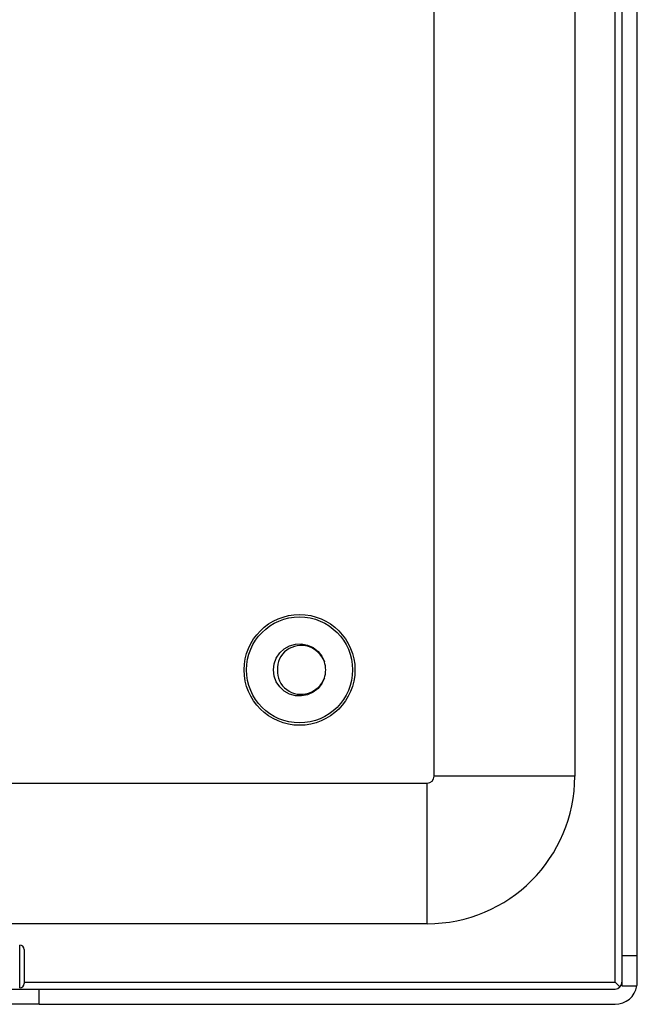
# Model space of a CAD drawing. Header units: inches. Extents: x 12 to 399, y 35 to 190.
# Tile 141 of 256: x 93.22 to 95.96, y 96.25 to 100.62. Entities that reach past the tile are written whole.
import ezdxf

# ---------------------------------------------------------------- set-up
doc = ezdxf.new("R2010")
doc.units = ezdxf.units.IN
doc.header["$MEASUREMENT"] = 0
doc.layers.add('Visible Edges(ANSI)', color=7, linetype='Continuous', lineweight=25)
doc.layers.add('Visible Tangent Edges(ANSI)', color=7, linetype='Continuous', lineweight=25)

msp = doc.modelspace()

# ---------------------------------------------------------------- linework, layer by layer
at = {"layer": 'Visible Edges(ANSI)'}
for p, q in [((95.8933, 133.0682), (95.8933, 96.4652)), ((95.9613, 96.4652), (95.9613, 133.0682)), ((95.6838, 114.4864), (95.6838, 97.2632)), ((95.0588, 97.2632), (95.0588, 114.3243)), ((55.0918, 97.2322), (95.0278, 97.2322)), ((95.0278, 96.6072), (92.9662, 96.6072)), ((93.2379, 96.493), (93.2379, 96.3414)), ((95.9613, 96.4652), (95.8933, 96.4652)), ((95.8933, 96.4652), (95.8933, 96.3312)), ((95.9613, 96.3482), (95.9613, 96.4652)), ((95.8842, 96.3263), (95.8623, 96.3482)), ((92.9923, 96.3172), (93.3043, 96.3172)), ((93.3043, 96.3172), (95.8623, 96.3172)), ((95.8933, 96.3312), (95.9598, 96.3312)), ((93.3043, 96.2492), (92.9923, 96.2492)), ((93.3043, 96.2492), (95.8623, 96.2492))]:
    msp.add_line(p, q, dxfattribs=at)
at = {"layer": 'Visible Edges(ANSI)', "flags": 128}
for points in [[(94.5717, 97.699), (94.5602, 97.6743), (94.5432, 97.6529), (94.5218, 97.636), (94.497, 97.6247), (94.4702, 97.6194), (94.443, 97.6205), (94.4167, 97.628), (94.393, 97.6413), (94.373, 97.6598), (94.3578, 97.6825), (94.3484, 97.7081), (94.3452, 97.7352), (94.3484, 97.7623), (94.3578, 97.7879), (94.373, 97.8106), (94.393, 97.8291), (94.4168, 97.8425), (94.443, 97.8499), (94.4702, 97.851), (94.497, 97.8457), (94.5218, 97.8344), (94.5433, 97.8175), (94.5602, 97.7962), (94.5717, 97.7714)], [(94.5717, 97.7714), (94.5664, 97.783), (94.56, 97.7938), (94.5524, 97.8039), (94.5437, 97.8131), (94.534, 97.8213), (94.5235, 97.8283), (94.5123, 97.8341), (94.5004, 97.8386), (94.4882, 97.8417), (94.4757, 97.8434), (94.463, 97.8436), (94.4504, 97.8423), (94.4381, 97.8395), (94.4262, 97.8354), (94.4148, 97.8298), (94.4043, 97.8229), (94.3946, 97.8148), (94.386, 97.8056), (94.3785, 97.7954), (94.3724, 97.7844), (94.3677, 97.7726), (94.3645, 97.7604), (94.3629, 97.7478), (94.3629, 97.7352)], [(94.3629, 97.7352), (94.3629, 97.7226), (94.3645, 97.7101), (94.3677, 97.6979), (94.3724, 97.6861), (94.3785, 97.6751), (94.3859, 97.6649), (94.3945, 97.6556), (94.4042, 97.6475), (94.4148, 97.6406), (94.4261, 97.6351), (94.4381, 97.6309), (94.4504, 97.6281), (94.463, 97.6269), (94.4756, 97.627), (94.4881, 97.6287), (94.5004, 97.6318), (94.5122, 97.6363), (94.5235, 97.6421), (94.534, 97.6491), (94.5437, 97.6573), (94.5524, 97.6665), (94.56, 97.6765), (94.5664, 97.6874), (94.5717, 97.699)]]:
    msp.add_lwpolyline(points, dxfattribs=at)
at = {"layer": 'Visible Edges(ANSI)'}
for radius in [0.2461, 0.2355]:
    msp.add_circle((94.4613, 97.7352), radius, dxfattribs=at)
for centre, radius, start, end in [((94.4613, 97.7352), 0.1161, 341.832, 18.168), ((95.0278, 97.2632), 0.031, 270, 0), ((95.0278, 97.2632), 0.656, 270, 0), ((93.2182, 96.493), 0.0197, 0, 90), ((95.8623, 96.3482), 0.031, 270, 0), ((95.8623, 96.3482), 0.099, 350.1123, 0), ((93.2182, 96.3414), 0.0197, 270, 0), ((95.8623, 96.3482), 0.099, 270, 350.1123)]:
    msp.add_arc(centre, radius, start, end, dxfattribs=at)
at = {"layer": 'Visible Tangent Edges(ANSI)'}
for p, q in [((95.8623, 96.3482), (95.8623, 133.0682)), ((95.0278, 96.6072), (95.0278, 97.2322)), ((95.6838, 97.2632), (95.0588, 97.2632)), ((93.2182, 96.3217), (93.2182, 96.5127)), ((93.2379, 96.3482), (95.8623, 96.3482)), ((93.3043, 96.2492), (93.3043, 96.3172))]:
    msp.add_line(p, q, dxfattribs=at)

doc.saveas('drawing.dxf')
